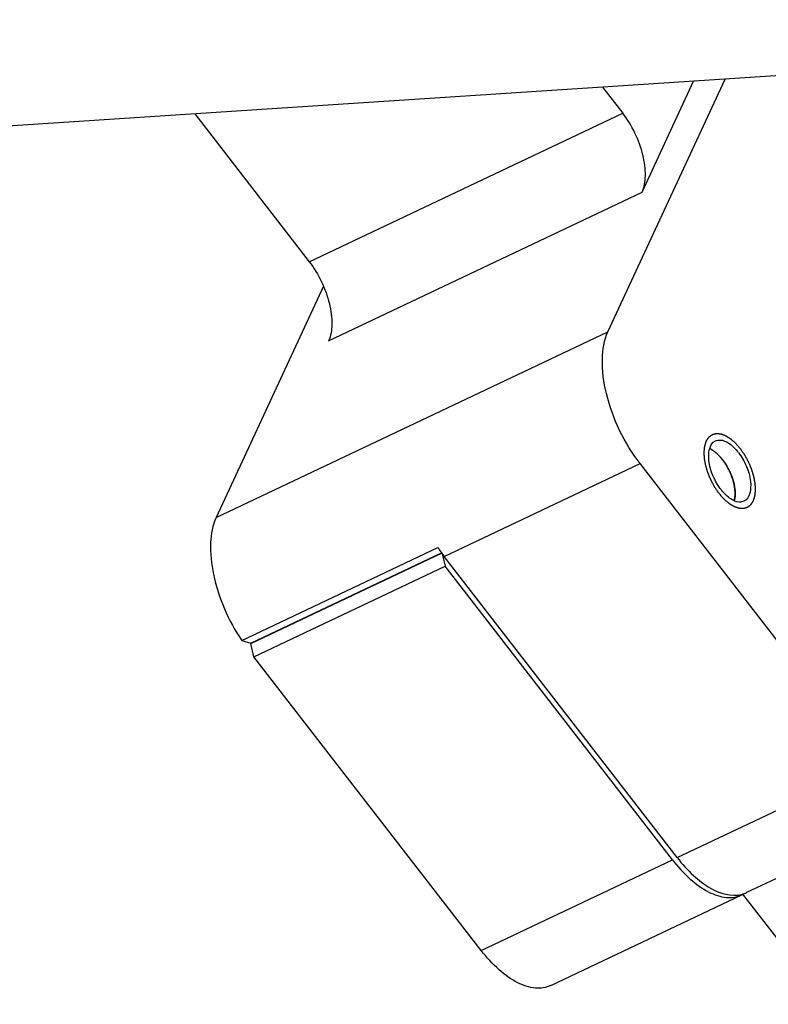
# Model space of a CAD drawing. Header units: millimetres. Extents: x 0 to 7560, y 0 to 5346.
# Tile 223 of 242: x 5872 to 5909, y 4158 to 4207. Entities that reach past the tile are written whole.
import ezdxf

# ---------------------------------------------------------------- set-up
doc = ezdxf.new("R2010")
doc.units = ezdxf.units.MM
for name, color, linetype in [('CSH-ST-M4-20_PBL916', 7, 'Continuous'), ('M2200805_PBL869', 7, 'Continuous'), ('M2302001_PBL887', 7, 'Continuous'), ('M2302801_PBL886', 7, 'Continuous'), ('M2310102_PBL1021', 7, 'Continuous')]:
    doc.layers.add(name, color=color, linetype=linetype)

msp = doc.modelspace()

# ---------------------------------------------------------------- linework, layer by layer
at = {"layer": 'CSH-ST-M4-20_PBL916', "color": 134}
for p, q in [((5906.652, 4185.501), (5906.646, 4185.505)), ((5906.726, 4185.454), (5906.721, 4185.458)), ((5906.959, 4185.262), (5906.955, 4185.266)), ((5907.382, 4184.715), (5907.379, 4184.72)), ((5907.551, 4184.387), (5907.549, 4184.392)), ((5907.763, 4183.704), (5907.762, 4183.71)), ((5907.795, 4183.385), (5907.794, 4183.388))]:
    msp.add_line(p, q, dxfattribs=at)
at = {"layer": 'CSH-ST-M4-20_PBL916', "color": 7}
for points in [[(5906.646, 4185.505), (5906.609, 4185.526), (5906.571, 4185.546), (5906.532, 4185.563)], [(5907.777, 4183.118), (5907.771, 4183.076), (5907.762, 4183.035), (5907.751, 4182.995)]]:
    msp.add_open_spline(points, degree=3, dxfattribs=at)
at = {"layer": 'CSH-ST-M4-20_PBL916', "color": 134}
for points, knots in [([(5906.646, 4185.505), (5906.637, 4185.51), (5906.619, 4185.52), (5906.597, 4185.532), (5906.581, 4185.54), (5906.572, 4185.545), (5906.561, 4185.55), (5906.548, 4185.556), (5906.538, 4185.56), (5906.533, 4185.562)], [0, 0, 0, 0, 0.25, 0.5, 0.625, 0.6875, 0.75, 0.875, 1, 1, 1, 1]), ([(5906.721, 4185.458), (5906.71, 4185.466), (5906.696, 4185.475), (5906.68, 4185.485), (5906.673, 4185.489), (5906.668, 4185.492), (5906.661, 4185.496), (5906.656, 4185.499), (5906.652, 4185.501)], [0, 0, 0, 0, 0.5, 0.625, 0.75, 0.8125, 0.875, 1, 1, 1, 1]), ([(5906.955, 4185.266), (5906.946, 4185.274), (5906.933, 4185.287), (5906.915, 4185.304), (5906.9, 4185.317), (5906.885, 4185.331), (5906.866, 4185.347), (5906.845, 4185.366), (5906.818, 4185.386), (5906.799, 4185.402), (5906.786, 4185.412), (5906.772, 4185.422), (5906.752, 4185.436), (5906.737, 4185.447), (5906.726, 4185.454)], [0, 0, 0, 0, 0.125, 0.1875, 0.25, 0.3125, 0.375, 0.5, 0.625, 0.6875, 0.75, 0.8125, 0.875, 1, 1, 1, 1]), ([(5907.179, 4185.014), (5907.171, 4185.024), (5907.159, 4185.04), (5907.142, 4185.062), (5907.127, 4185.079), (5907.116, 4185.093), (5907.106, 4185.104), (5907.098, 4185.114), (5907.087, 4185.126), (5907.075, 4185.141), (5907.06, 4185.157), (5907.041, 4185.178), (5907.017, 4185.204), (5906.988, 4185.234), (5906.969, 4185.253), (5906.959, 4185.262)], [0, 0, 0, 0, 0.125, 0.1875, 0.25, 0.3125, 0.34375, 0.375, 0.4375, 0.5, 0.5625, 0.625, 0.75, 0.875, 1, 1, 1, 1]), ([(5907.379, 4184.72), (5907.372, 4184.732), (5907.361, 4184.75), (5907.346, 4184.775), (5907.333, 4184.795), (5907.322, 4184.811), (5907.314, 4184.824), (5907.307, 4184.835), (5907.297, 4184.85), (5907.286, 4184.867), (5907.272, 4184.886), (5907.255, 4184.911), (5907.233, 4184.942), (5907.206, 4184.979), (5907.188, 4185.002), (5907.179, 4185.014)], [0, 0, 0, 0, 0.125, 0.1875, 0.25, 0.3125, 0.34375, 0.375, 0.4375, 0.5, 0.5625, 0.625, 0.75, 0.875, 1, 1, 1, 1]), ([(5907.549, 4184.392), (5907.543, 4184.405), (5907.534, 4184.425), (5907.521, 4184.452), (5907.511, 4184.473), (5907.502, 4184.491), (5907.496, 4184.505), (5907.489, 4184.518), (5907.481, 4184.534), (5907.472, 4184.553), (5907.46, 4184.574), (5907.451, 4184.591), (5907.444, 4184.606), (5907.437, 4184.619), (5907.428, 4184.634), (5907.419, 4184.65), (5907.412, 4184.662), (5907.4, 4184.684), (5907.39, 4184.701), (5907.382, 4184.715)], [0, 0, 0, 0, 0.125, 0.1875, 0.25, 0.3125, 0.34375, 0.375, 0.4375, 0.5, 0.5625, 0.625, 0.65625, 0.6875, 0.75, 0.8125, 0.84375, 0.875, 1, 1, 1, 1]), ([(5907.679, 4184.048), (5907.675, 4184.061), (5907.669, 4184.078), (5907.663, 4184.098), (5907.658, 4184.112), (5907.652, 4184.131), (5907.644, 4184.153), (5907.637, 4184.174), (5907.629, 4184.194), (5907.622, 4184.213), (5907.613, 4184.236), (5907.602, 4184.265), (5907.587, 4184.302), (5907.569, 4184.345), (5907.557, 4184.373), (5907.551, 4184.387)], [0, 0, 0, 0, 0.125, 0.15625, 0.1875, 0.25, 0.3125, 0.375, 0.4375, 0.5, 0.5625, 0.625, 0.75, 0.875, 1, 1, 1, 1]), ([(5907.762, 4183.71), (5907.759, 4183.723), (5907.756, 4183.739), (5907.753, 4183.758), (5907.75, 4183.773), (5907.746, 4183.791), (5907.741, 4183.813), (5907.737, 4183.833), (5907.732, 4183.853), (5907.728, 4183.872), (5907.722, 4183.895), (5907.715, 4183.924), (5907.701, 4183.975), (5907.688, 4184.019), (5907.679, 4184.048)], [0, 0, 0, 0, 0.125, 0.15625, 0.1875, 0.25, 0.3125, 0.375, 0.4375, 0.5, 0.5625, 0.625, 0.75, 1, 1, 1, 1]), ([(5907.794, 4183.388), (5907.794, 4183.4), (5907.793, 4183.418), (5907.792, 4183.443), (5907.791, 4183.463), (5907.79, 4183.483), (5907.788, 4183.502), (5907.787, 4183.521), (5907.785, 4183.539), (5907.783, 4183.56), (5907.781, 4183.581), (5907.778, 4183.602), (5907.775, 4183.62), (5907.773, 4183.636), (5907.772, 4183.649), (5907.768, 4183.672), (5907.765, 4183.69), (5907.763, 4183.704)], [0, 0, 0, 0, 0.125, 0.1875, 0.25, 0.3125, 0.375, 0.4375, 0.5, 0.5625, 0.625, 0.6875, 0.75, 0.8125, 0.84375, 0.875, 1, 1, 1, 1]), ([(5907.778, 4183.119), (5907.779, 4183.129), (5907.781, 4183.143), (5907.784, 4183.162), (5907.786, 4183.184), (5907.789, 4183.211), (5907.793, 4183.255), (5907.794, 4183.301), (5907.795, 4183.347), (5907.795, 4183.372), (5907.795, 4183.385)], [0, 0, 0, 0, 0.125, 0.1875, 0.25, 0.375, 0.5, 0.75, 0.875, 1, 1, 1, 1])]:
    msp.add_open_spline(points, degree=3, knots=knots, dxfattribs=at)
at = {"layer": 'CSH-ST-M4-20_PBL916', "color": 7}
for points, knots in [([(5907.179, 4185.014), (5907.139, 4185.066), (5906.984, 4185.252), (5906.798, 4185.417), (5906.646, 4185.505)], [0, 0, 0, 0, 0.27366, 1, 1, 1, 1]), ([(5907.179, 4185.014), (5907.399, 4184.73), (5907.648, 4184.246), (5907.797, 4183.585), (5907.801, 4183.263), (5907.777, 4183.118)], [0, 0, 0, 0, 0.530781, 0.782685, 1, 1, 1, 1])]:
    msp.add_open_spline(points, degree=3, knots=knots, dxfattribs=at)
at = {"layer": 'CSH-ST-M4-20_PBL916', "color": 134}
msp.add_open_spline([(5907.752, 4183), (5907.757, 4183.019), (5907.767, 4183.057), (5907.774, 4183.098), (5907.778, 4183.119)], degree=3, dxfattribs=at)
at = {"layer": 'M2200805_PBL869', "color": 7}
msp.add_line((6063.654, 4214.039), (5842.692, 4199.603), dxfattribs=at)
at = {"layer": 'M2302001_PBL887', "color": 7}
for p, q in [((5883.844, 4175.934), (5893.283, 4180.407)), ((5893.312, 4180.367), (5893.459, 4179.764)), ((5884.002, 4175.283), (5893.459, 4179.764)), ((5904.697, 4165.248), (5893.459, 4179.764)), ((5883.844, 4175.934), (5883.851, 4175.95)), ((5884.002, 4175.283), (5883.844, 4175.934)), ((5895.24, 4160.768), (5884.002, 4175.283)), ((5898.675, 4159.037), (5908.132, 4163.518))]:
    msp.add_line(p, q, dxfattribs=at)
at = {"layer": 'M2302001_PBL887', "color": 2}
msp.add_line((5895.24, 4160.768), (5904.697, 4165.248), dxfattribs=at)
at = {"layer": 'M2302001_PBL887', "color": 7}
msp.add_arc((5907.563, 4164.719), 1.329, 295.3648, 301.6569, dxfattribs=at)
for points, knots in [([(5904.697, 4165.248), (5904.963, 4164.906), (5905.507, 4164.305), (5906.414, 4163.647), (5907.313, 4163.329), (5907.901, 4163.408), (5908.132, 4163.518)], [0, 0, 0, 0, 0.316896, 0.589348, 0.812516, 1, 1, 1, 1]), ([(5898.675, 4159.037), (5898.444, 4158.928), (5897.856, 4158.849), (5896.957, 4159.167), (5896.05, 4159.824), (5895.506, 4160.425), (5895.24, 4160.768)], [0, 0, 0, 0, 0.187484, 0.410652, 0.683104, 1, 1, 1, 1])]:
    msp.add_open_spline(points, degree=3, knots=knots, dxfattribs=at)
at = {"layer": 'M2302801_PBL886', "color": 7}
for p, q in [((5901.243, 4203.428), (5902.239, 4202.143)), ((5901.506, 4191.347), (5907.296, 4203.824)), ((5903.191, 4198.236), (5905.737, 4203.722)), ((5881.074, 4202.11), (5886.735, 4194.798)), ((5887.433, 4193.599), (5882.127, 4182.166)), ((5914.619, 4169.949), (5903.093, 4184.837)), ((5883.402, 4176.086), (5893.091, 4180.677)), ((5883.851, 4175.95), (5893.276, 4180.416)), ((5904.93, 4165.358), (5893.404, 4180.246)), ((5883.402, 4176.086), (5883.851, 4175.95)), ((5918.054, 4168.219), (5908.365, 4163.628))]:
    msp.add_line(p, q, dxfattribs=at)
at = {"layer": 'M2302801_PBL886', "color": 2}
for p, q in [((5886.735, 4194.798), (5902.239, 4202.143)), ((5887.688, 4190.891), (5903.191, 4198.236)), ((5882.127, 4182.166), (5901.506, 4191.347)), ((5893.404, 4180.246), (5903.093, 4184.837)), ((5904.93, 4165.358), (5914.619, 4169.949))]:
    msp.add_line(p, q, dxfattribs=at)
at = {"layer": 'M2302801_PBL886', "color": 7}
for centre, radius, start, end in [((5905.906, 4183.796), 2.59, 37.7406, 39.6237), ((5909.149, 4185.126), 2.59, 217.7406, 219.6237), ((5900.244, 4185.529), 8.643, 214.1484, 216.2723), ((5899.947, 4185.311), 8.274, 216.2764, 217.7424), ((5907.788, 4164.852), 1.353, 284.5703, 290.468), ((5907.798, 4164.826), 1.325, 290.4823, 295.3304)]:
    msp.add_arc(centre, radius, start, end, dxfattribs=at)
for points, knots in [([(5903.191, 4198.236), (5903.307, 4198.486), (5903.404, 4199.121), (5903.207, 4200.497), (5902.707, 4201.538), (5902.239, 4202.143)], [0, 0, 0, 0, 0.198931, 0.4477, 1, 1, 1, 1]), ([(5886.735, 4194.798), (5887.204, 4194.193), (5887.704, 4193.152), (5887.901, 4191.776), (5887.804, 4191.142), (5887.688, 4190.891)], [0, 0, 0, 0, 0.5523, 0.801069, 1, 1, 1, 1]), ([(5903.093, 4184.837), (5902.312, 4185.845), (5901.479, 4187.579), (5901.151, 4189.873), (5901.312, 4190.93), (5901.506, 4191.347)], [0, 0, 0, 0, 0.552301, 0.801075, 1, 1, 1, 1]), ([(5907.101, 4183.541), (5906.938, 4183.751), (5906.677, 4184.225), (5906.427, 4185.007), (5906.512, 4185.805), (5906.821, 4185.952)], [0, 0, 0, 0, 0.307648, 0.605373, 1, 1, 1, 1]), ([(5906.821, 4185.952), (5906.894, 4185.986), (5907.132, 4186.022), (5907.533, 4185.837), (5907.778, 4185.596), (5907.901, 4185.447)], [0, 0, 0, 0, 0.190629, 0.542453, 1, 1, 1, 1]), ([(5907.955, 4185.381), (5908.118, 4185.17), (5908.378, 4184.697), (5908.629, 4183.914), (5908.543, 4183.116), (5908.234, 4182.97)], [0, 0, 0, 0, 0.307648, 0.605373, 1, 1, 1, 1]), ([(5908.234, 4182.97), (5908.162, 4182.935), (5907.924, 4182.9), (5907.523, 4183.085), (5907.277, 4183.326), (5907.154, 4183.474)], [0, 0, 0, 0, 0.190629, 0.542453, 1, 1, 1, 1]), ([(5882.127, 4182.166), (5881.948, 4181.782), (5881.782, 4180.82), (5882.024, 4178.69), (5882.735, 4177.069), (5883.402, 4176.086)], [0, 0, 0, 0, 0.198225, 0.443889, 1, 1, 1, 1]), ([(5904.93, 4165.358), (5905.174, 4165.043), (5905.681, 4164.482), (5906.676, 4163.705), (5907.619, 4163.41), (5908.129, 4163.542)], [0, 0, 0, 0, 0.313016, 0.586833, 1, 1, 1, 1])]:
    msp.add_open_spline(points, degree=3, knots=knots, dxfattribs=at)
at = {"layer": 'M2302801_PBL886', "color": 134}
for points in [[(5907.01, 4183.346), (5906.992, 4183.371), (5906.956, 4183.423), (5906.912, 4183.488), (5906.876, 4183.54), (5906.849, 4183.578), (5906.827, 4183.611), (5906.809, 4183.637), (5906.795, 4183.655), (5906.784, 4183.677), (5906.769, 4183.706), (5906.742, 4183.755), (5906.703, 4183.826), (5906.664, 4183.898), (5906.637, 4183.947), (5906.622, 4183.976), (5906.609, 4183.997), (5906.601, 4184.02), (5906.588, 4184.049), (5906.566, 4184.102), (5906.534, 4184.176), (5906.503, 4184.251), (5906.481, 4184.303), (5906.468, 4184.333), (5906.458, 4184.356), (5906.452, 4184.379), (5906.442, 4184.41), (5906.426, 4184.463), (5906.407, 4184.525), (5906.389, 4184.586), (5906.375, 4184.633), (5906.363, 4184.671), (5906.355, 4184.698), (5906.35, 4184.713), (5906.346, 4184.725), (5906.345, 4184.736), (5906.342, 4184.751), (5906.337, 4184.776), (5906.328, 4184.828), (5906.317, 4184.887), (5906.306, 4184.945), (5906.298, 4184.989), (5906.291, 4185.026), (5906.286, 4185.052), (5906.284, 4185.066), (5906.281, 4185.078), (5906.281, 4185.088), (5906.281, 4185.102), (5906.279, 4185.126), (5906.277, 4185.174), (5906.274, 4185.228), (5906.271, 4185.283), (5906.269, 4185.324), (5906.267, 4185.359), (5906.266, 4185.383), (5906.265, 4185.396), (5906.264, 4185.407), (5906.266, 4185.416), (5906.267, 4185.428), (5906.269, 4185.449), (5906.272, 4185.48), (5906.276, 4185.517), (5906.28, 4185.553), (5906.284, 4185.59), (5906.288, 4185.627), (5906.291, 4185.657), (5906.293, 4185.679), (5906.295, 4185.691), (5906.295, 4185.7), (5906.298, 4185.708), (5906.301, 4185.718), (5906.307, 4185.736), (5906.315, 4185.762), (5906.325, 4185.794), (5906.335, 4185.825), (5906.345, 4185.856), (5906.355, 4185.887), (5906.363, 4185.913), (5906.369, 4185.932), (5906.373, 4185.942), (5906.375, 4185.95), (5906.379, 4185.955), (5906.384, 4185.963), (5906.393, 4185.977), (5906.406, 4185.997), (5906.421, 4186.02), (5906.436, 4186.044), (5906.452, 4186.067), (5906.467, 4186.091), (5906.48, 4186.11), (5906.488, 4186.124), (5906.494, 4186.132), (5906.497, 4186.139), (5906.503, 4186.142), (5906.509, 4186.147), (5906.521, 4186.156), (5906.538, 4186.169), (5906.558, 4186.185), (5906.578, 4186.2), (5906.599, 4186.216), (5906.619, 4186.231), (5906.636, 4186.244), (5906.647, 4186.253), (5906.654, 4186.258), (5906.659, 4186.263), (5906.665, 4186.264), (5906.673, 4186.266), (5906.688, 4186.27), (5906.708, 4186.276), (5906.732, 4186.283), (5906.757, 4186.29), (5906.781, 4186.297), (5906.805, 4186.304), (5906.826, 4186.31), (5906.84, 4186.314), (5906.848, 4186.316), (5906.854, 4186.319), (5906.861, 4186.317), (5906.87, 4186.317), (5906.887, 4186.316), (5906.91, 4186.314), (5906.938, 4186.312), (5906.966, 4186.31), (5906.994, 4186.308), (5907.022, 4186.306), (5907.046, 4186.304), (5907.062, 4186.304), (5907.072, 4186.303), (5907.078, 4186.303), (5907.086, 4186.299), (5907.096, 4186.296), (5907.113, 4186.29), (5907.138, 4186.281), (5907.168, 4186.27), (5907.198, 4186.259), (5907.227, 4186.248), (5907.257, 4186.238), (5907.282, 4186.228), (5907.299, 4186.222), (5907.309, 4186.218), (5907.316, 4186.216), (5907.324, 4186.211), (5907.334, 4186.205), (5907.352, 4186.193), (5907.378, 4186.178), (5907.409, 4186.158), (5907.44, 4186.139), (5907.47, 4186.12), (5907.501, 4186.101), (5907.527, 4186.085), (5907.545, 4186.074), (5907.555, 4186.067), (5907.563, 4186.063), (5907.57, 4186.056), (5907.58, 4186.047), (5907.598, 4186.031), (5907.624, 4186.009), (5907.654, 4185.982), (5907.685, 4185.956), (5907.715, 4185.929), (5907.746, 4185.902), (5907.772, 4185.88), (5907.789, 4185.864), (5907.8, 4185.855), (5907.807, 4185.849), (5907.815, 4185.84), (5907.825, 4185.829), (5907.842, 4185.809), (5907.867, 4185.78), (5907.896, 4185.746), (5907.936, 4185.701), (5907.986, 4185.644), (5908.025, 4185.599), (5908.045, 4185.576)], [(5908.045, 4185.576), (5908.063, 4185.55), (5908.099, 4185.499), (5908.143, 4185.434), (5908.179, 4185.382), (5908.206, 4185.343), (5908.228, 4185.311), (5908.246, 4185.285), (5908.26, 4185.266), (5908.271, 4185.244), (5908.286, 4185.216), (5908.313, 4185.166), (5908.352, 4185.095), (5908.391, 4185.024), (5908.418, 4184.974), (5908.434, 4184.946), (5908.446, 4184.925), (5908.455, 4184.902), (5908.468, 4184.872), (5908.489, 4184.82), (5908.521, 4184.745), (5908.552, 4184.671), (5908.575, 4184.618), (5908.587, 4184.588), (5908.597, 4184.566), (5908.603, 4184.543), (5908.613, 4184.512), (5908.629, 4184.458), (5908.648, 4184.397), (5908.667, 4184.335), (5908.681, 4184.289), (5908.692, 4184.251), (5908.701, 4184.224), (5908.705, 4184.208), (5908.709, 4184.197), (5908.711, 4184.186), (5908.713, 4184.171), (5908.718, 4184.145), (5908.728, 4184.094), (5908.738, 4184.035), (5908.749, 4183.976), (5908.757, 4183.932), (5908.764, 4183.896), (5908.769, 4183.87), (5908.771, 4183.855), (5908.774, 4183.844), (5908.774, 4183.834), (5908.775, 4183.82), (5908.776, 4183.796), (5908.778, 4183.748), (5908.781, 4183.693), (5908.784, 4183.638), (5908.786, 4183.597), (5908.788, 4183.563), (5908.789, 4183.539), (5908.79, 4183.525), (5908.791, 4183.515), (5908.79, 4183.506), (5908.788, 4183.494), (5908.786, 4183.472), (5908.783, 4183.442), (5908.779, 4183.405), (5908.775, 4183.368), (5908.771, 4183.332), (5908.768, 4183.295), (5908.764, 4183.265), (5908.762, 4183.243), (5908.761, 4183.231), (5908.76, 4183.221), (5908.757, 4183.214), (5908.754, 4183.204), (5908.748, 4183.185), (5908.74, 4183.159), (5908.73, 4183.128), (5908.72, 4183.097), (5908.71, 4183.066), (5908.7, 4183.034), (5908.692, 4183.009), (5908.686, 4182.99), (5908.683, 4182.98), (5908.681, 4182.971), (5908.676, 4182.966), (5908.671, 4182.958), (5908.662, 4182.945), (5908.65, 4182.925), (5908.634, 4182.901), (5908.619, 4182.878), (5908.604, 4182.854), (5908.588, 4182.831), (5908.576, 4182.811), (5908.567, 4182.797), (5908.561, 4182.79), (5908.558, 4182.783), (5908.553, 4182.78), (5908.546, 4182.775), (5908.534, 4182.766), (5908.517, 4182.753), (5908.497, 4182.737), (5908.477, 4182.722), (5908.457, 4182.706), (5908.436, 4182.69), (5908.42, 4182.678), (5908.408, 4182.668), (5908.401, 4182.663), (5908.396, 4182.659), (5908.39, 4182.658), (5908.382, 4182.655), (5908.368, 4182.651), (5908.347, 4182.645), (5908.323, 4182.638), (5908.299, 4182.631), (5908.274, 4182.624), (5908.25, 4182.617), (5908.23, 4182.612), (5908.215, 4182.608), (5908.207, 4182.605), (5908.201, 4182.603), (5908.194, 4182.604), (5908.185, 4182.605), (5908.168, 4182.606), (5908.145, 4182.608), (5908.117, 4182.61), (5908.089, 4182.612), (5908.061, 4182.613), (5908.033, 4182.615), (5908.009, 4182.617), (5907.993, 4182.618), (5907.984, 4182.619), (5907.977, 4182.619), (5907.969, 4182.622), (5907.959, 4182.626), (5907.942, 4182.632), (5907.917, 4182.641), (5907.887, 4182.652), (5907.858, 4182.663), (5907.828, 4182.673), (5907.798, 4182.684), (5907.773, 4182.693), (5907.756, 4182.699), (5907.746, 4182.703), (5907.739, 4182.705), (5907.731, 4182.711), (5907.721, 4182.717), (5907.703, 4182.728), (5907.677, 4182.744), (5907.646, 4182.763), (5907.616, 4182.782), (5907.585, 4182.802), (5907.554, 4182.821), (5907.529, 4182.837), (5907.511, 4182.848), (5907.5, 4182.854), (5907.493, 4182.858), (5907.485, 4182.866), (5907.475, 4182.875), (5907.457, 4182.89), (5907.432, 4182.913), (5907.401, 4182.939), (5907.37, 4182.966), (5907.34, 4182.993), (5907.309, 4183.02), (5907.284, 4183.042), (5907.266, 4183.058), (5907.256, 4183.067), (5907.248, 4183.073), (5907.241, 4183.082), (5907.231, 4183.093), (5907.213, 4183.113), (5907.189, 4183.141), (5907.159, 4183.175), (5907.119, 4183.221), (5907.069, 4183.277), (5907.03, 4183.323), (5907.01, 4183.346)]]:
    msp.add_open_spline(points, degree=3, knots=[0, 0, 0, 0, 0.015625, 0.03125, 0.039062, 0.046875, 0.054688, 0.058594, 0.0625, 0.066406, 0.070312, 0.078125, 0.09375, 0.109375, 0.117188, 0.121094, 0.125, 0.128906, 0.132812, 0.140625, 0.15625, 0.171875, 0.179688, 0.183594, 0.1875, 0.191406, 0.195312, 0.203125, 0.21875, 0.226562, 0.234375, 0.242188, 0.246094, 0.248047, 0.25, 0.251953, 0.253906, 0.257812, 0.265625, 0.28125, 0.289062, 0.296875, 0.304688, 0.308594, 0.310547, 0.3125, 0.314453, 0.316406, 0.320312, 0.328125, 0.34375, 0.351562, 0.359375, 0.367188, 0.371094, 0.373047, 0.375, 0.376953, 0.378906, 0.382812, 0.390625, 0.398438, 0.40625, 0.414062, 0.421875, 0.429688, 0.433594, 0.435547, 0.4375, 0.439453, 0.441406, 0.445312, 0.453125, 0.460938, 0.46875, 0.476562, 0.484375, 0.492188, 0.496094, 0.498047, 0.5, 0.501953, 0.503906, 0.507812, 0.515625, 0.523438, 0.53125, 0.539062, 0.546875, 0.554688, 0.558594, 0.560547, 0.5625, 0.564453, 0.566406, 0.570312, 0.578125, 0.585938, 0.59375, 0.601562, 0.609375, 0.617188, 0.621094, 0.623047, 0.625, 0.626953, 0.628906, 0.632812, 0.640625, 0.648438, 0.65625, 0.664062, 0.671875, 0.679688, 0.683594, 0.685547, 0.6875, 0.689453, 0.691406, 0.695312, 0.703125, 0.710938, 0.71875, 0.726562, 0.734375, 0.742188, 0.746094, 0.748047, 0.75, 0.751953, 0.753906, 0.757812, 0.765625, 0.773438, 0.78125, 0.789062, 0.796875, 0.804688, 0.808594, 0.810547, 0.8125, 0.814453, 0.816406, 0.820312, 0.828125, 0.835938, 0.84375, 0.851562, 0.859375, 0.867188, 0.871094, 0.873047, 0.875, 0.876953, 0.878906, 0.882812, 0.890625, 0.898438, 0.90625, 0.914062, 0.921875, 0.929688, 0.933594, 0.935547, 0.9375, 0.939453, 0.941406, 0.945312, 0.953125, 0.960938, 0.96875, 0.984375, 1, 1, 1, 1], dxfattribs=at)
at = {"layer": 'M2310102_PBL1021', "color": 7}
msp.add_line((6429.787, 3489.82), (5908.181, 4163.555), dxfattribs=at)

doc.saveas('drawing.dxf')
